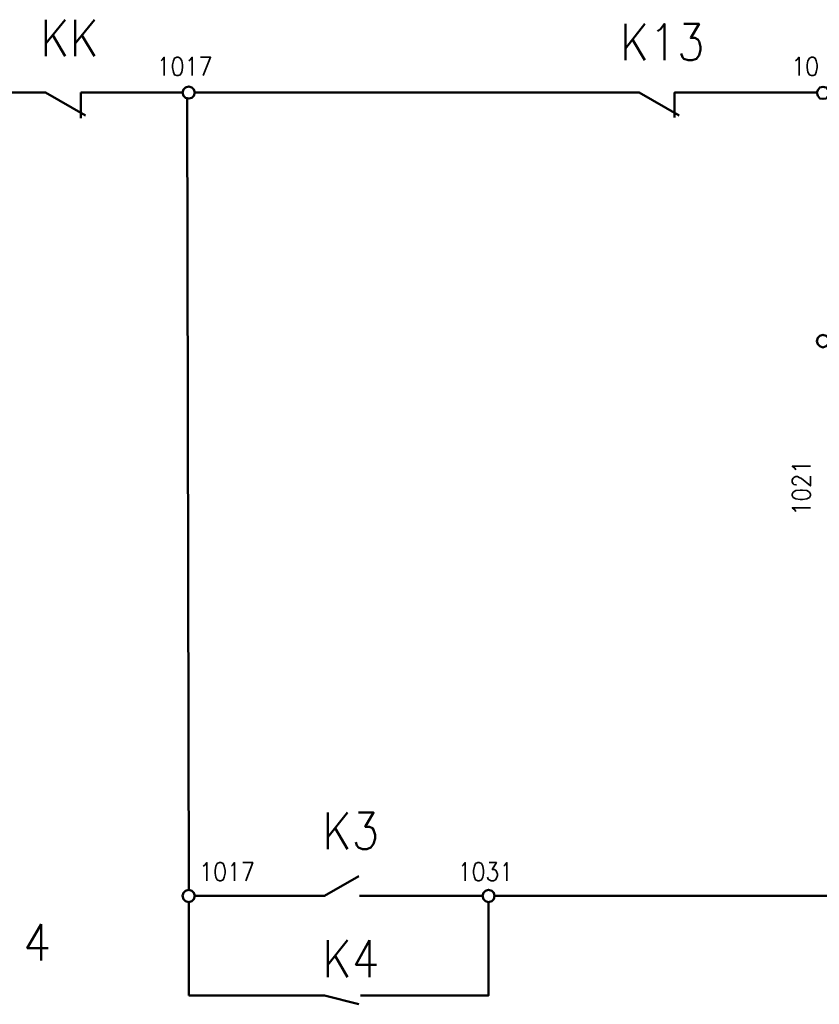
# Model space of a CAD drawing. Extents: x -832 to 0, y 8 to 596.
# Tile 4 of 18: x -644 to -514, y 127 to 287. Entities that reach past the tile are written whole.
import ezdxf

# ---------------------------------------------------------------- set-up
doc = ezdxf.new("R2010")
doc.units = 0
doc.layers.get('0').update_dxf_attribs({"lineweight": 25})

msp = doc.modelspace()

# ---------------------------------------------------------------- linework, layer by layer
at = {"color": 0, "lineweight": 50, "flags": 128}
for points in [[(-639.74, 286.68), (-639.74, 280.75)], [(-636.61, 286.68), (-639.74, 282.79)], [(-635, 286.68), (-635, 280.75)], [(-631.87, 286.68), (-635, 282.79)], [(-545.51, 286), (-545.51, 280.08)], [(-542.37, 286), (-545.51, 282.02)], [(-540.34, 284.82), (-539.83, 285.16), (-539.16, 286), (-539.16, 280.08)], [(-536.02, 286), (-533.57, 286), (-534.92, 283.72), (-534.25, 283.72), (-533.74, 283.46), (-533.57, 283.13), (-533.32, 282.28), (-533.32, 281.77), (-533.57, 280.92), (-533.99, 280.33), (-534.67, 280.08), (-535.35, 280.08), (-536.02, 280.33), (-536.28, 280.59), (-536.45, 281.18)], [(-638.64, 284.14), (-636.61, 280.75)], [(-633.9, 284.14), (-631.87, 280.75)], [(-544.41, 283.46), (-542.37, 280.08)], [(-615.53, 274.83), (-615.7, 275.34), (-616.03, 275.67), (-616.54, 275.84), (-617.05, 275.67), (-617.39, 275.34), (-617.56, 274.83), (-617.39, 274.32), (-617.05, 273.98), (-616.54, 273.9), (-616.03, 273.98), (-615.7, 274.32), (-615.53, 274.83)], [(-512.4, 274.83), (-512.57, 275.25), (-512.91, 275.67), (-513.42, 275.76), (-513.93, 275.67), (-514.27, 275.25), (-514.43, 274.83), (-514.27, 274.32), (-513.93, 273.9), (-513.42, 273.81), (-512.91, 273.9), (-512.57, 274.32), (-512.4, 274.83)], [(-633.31, 271.1), (-639.83, 274.83), (-669.88, 274.83)], [(-634.07, 274.83), (-634.07, 270.68)], [(-617.56, 274.83), (-634.07, 274.83)], [(-616.8, 273.94), (-616.54, 145.29)], [(-543.31, 274.83), (-615.53, 274.83)], [(-543.31, 274.83), (-536.79, 271.1)], [(-531.71, 274.83), (-537.55, 274.83), (-537.55, 270.76)], [(-514.43, 274.83), (-521.29, 274.83), (-531.71, 274.83)], [(-512.4, 234.44), (-512.57, 234.95), (-512.91, 235.29), (-513.42, 235.46), (-513.93, 235.29), (-514.27, 234.95), (-514.43, 234.44), (-514.27, 233.93), (-513.93, 233.6), (-513.42, 233.43), (-512.91, 233.6), (-512.57, 233.93), (-512.4, 234.44), (-496.74, 234.44)], [(-593.94, 157.82), (-593.94, 151.89)], [(-590.72, 157.82), (-593.94, 153.84)], [(-588.94, 157.82), (-586.49, 157.82), (-587.84, 155.53), (-587.16, 155.53), (-586.66, 155.28), (-586.49, 155.02), (-586.23, 154.18), (-586.23, 153.59), (-586.49, 152.74), (-586.91, 152.15), (-587.59, 151.89), (-588.26, 151.89), (-588.94, 152.15), (-589.2, 152.48), (-589.36, 152.99)], [(-592.75, 155.28), (-590.72, 151.89)], [(-594.44, 144.27), (-588.86, 147.49)], [(-615.53, 144.27), (-615.7, 144.78), (-616.03, 145.12), (-616.54, 145.29), (-617.05, 145.12), (-617.39, 144.78), (-617.56, 144.27), (-617.39, 143.76), (-617.05, 143.43), (-616.54, 143.26), (-616.03, 143.43), (-615.7, 143.76), (-615.53, 144.27)], [(-594.44, 144.27), (-615.53, 144.27)], [(-568.79, 144.27), (-588.77, 144.27)], [(-566.84, 144.27), (-566.93, 144.78), (-567.27, 145.12), (-567.77, 145.29), (-568.28, 145.12), (-568.62, 144.78), (-568.79, 144.27), (-568.62, 143.76), (-568.28, 143.43), (-567.77, 143.26), (-567.27, 143.43), (-566.93, 143.76), (-566.84, 144.27)], [(-380.92, 144.27), (-566.84, 144.27)], [(-616.54, 143.26), (-616.54, 128.1)], [(-567.77, 143.26), (-567.77, 128.1), (-588.6, 128.1)], [(-640.5, 139.7), (-642.79, 135.81), (-639.4, 135.81)], [(-640.5, 139.7), (-640.5, 133.77)], [(-593.94, 137.08), (-593.94, 131.06)], [(-590.72, 137.08), (-593.94, 133.1)], [(-587.16, 137.08), (-589.36, 133.1), (-585.98, 133.1)], [(-587.16, 137.08), (-587.16, 131.06)], [(-592.75, 134.54), (-590.72, 131.06)], [(-594.44, 128.1), (-616.54, 128.1)], [(-594.44, 128.1), (-588.86, 126.66)]]:
    msp.add_lwpolyline(points, dxfattribs=at)
at = {"color": 0, "lineweight": 35, "flags": 128}
for points in [[(-621.03, 279.99), (-620.86, 280.16), (-620.52, 280.59), (-620.52, 277.62)], [(-618.49, 280.59), (-618.83, 280.42), (-619, 279.99), (-619.17, 279.32), (-619.17, 278.89), (-619, 278.13), (-618.83, 277.71), (-618.49, 277.62), (-618.24, 277.62), (-617.9, 277.71), (-617.64, 278.13), (-617.56, 278.89), (-617.56, 279.32), (-617.64, 279.99), (-617.9, 280.42), (-618.24, 280.59), (-618.49, 280.59)], [(-616.54, 279.99), (-616.29, 280.16), (-615.95, 280.59), (-615.95, 277.62)], [(-614.17, 277.62), (-612.99, 280.59), (-614.6, 280.59)], [(-517.91, 279.99), (-517.65, 280.16), (-517.31, 280.59), (-517.31, 277.62)], [(-515.28, 280.59), (-515.62, 280.42), (-515.87, 279.99), (-515.96, 279.32), (-515.96, 278.89), (-515.87, 278.13), (-515.62, 277.71), (-515.28, 277.62), (-515.03, 277.62), (-514.69, 277.71), (-514.52, 278.13), (-514.35, 278.89), (-514.35, 279.32), (-514.52, 279.99), (-514.69, 280.42), (-515.03, 280.59), (-515.28, 280.59)], [(-517.82, 213.53), (-517.99, 213.78), (-518.41, 214.12), (-515.45, 214.12)], [(-517.74, 211.07), (-517.82, 211.07), (-518.16, 211.16), (-518.24, 211.24), (-518.41, 211.5), (-518.41, 211.92), (-518.24, 212.17), (-518.16, 212.26), (-517.82, 212.43), (-517.57, 212.43), (-517.31, 212.26), (-516.89, 212.09), (-515.45, 210.9), (-515.45, 212.51)], [(-518.41, 209.38), (-518.24, 209.04), (-517.82, 208.79), (-517.14, 208.7), (-516.72, 208.7), (-516.04, 208.79), (-515.62, 209.04), (-515.45, 209.38), (-515.45, 209.55), (-515.62, 209.89), (-516.04, 210.14), (-516.72, 210.23), (-517.14, 210.23), (-517.82, 210.14), (-518.24, 209.89), (-518.41, 209.55), (-518.41, 209.38)], [(-517.82, 206.76), (-517.99, 207.01), (-518.41, 207.35), (-515.45, 207.35)], [(-614.17, 149.1), (-613.92, 149.27), (-613.58, 149.69), (-613.58, 146.73)], [(-611.55, 149.69), (-611.89, 149.52), (-612.14, 149.1), (-612.22, 148.42), (-612.22, 148), (-612.14, 147.32), (-611.89, 146.9), (-611.55, 146.73), (-611.29, 146.73), (-610.95, 146.9), (-610.79, 147.32), (-610.62, 148), (-610.62, 148.42), (-610.79, 149.1), (-610.95, 149.52), (-611.29, 149.69), (-611.55, 149.69)], [(-609.6, 149.1), (-609.43, 149.27), (-609.09, 149.69), (-609.09, 146.73)], [(-607.23, 146.73), (-606.13, 149.69), (-607.74, 149.69)], [(-572.09, 149.1), (-571.92, 149.27), (-571.58, 149.69), (-571.58, 146.73)], [(-569.55, 149.69), (-569.89, 149.52), (-570.06, 149.1), (-570.23, 148.42), (-570.23, 148), (-570.06, 147.32), (-569.89, 146.9), (-569.55, 146.73), (-569.3, 146.73), (-568.96, 146.9), (-568.71, 147.32), (-568.62, 148), (-568.62, 148.42), (-568.71, 149.1), (-568.96, 149.52), (-569.3, 149.69), (-569.55, 149.69)], [(-567.69, 149.69), (-566.5, 149.69), (-567.18, 148.59), (-566.84, 148.59), (-566.59, 148.42), (-566.5, 148.25), (-566.34, 147.83), (-566.34, 147.57), (-566.5, 147.15), (-566.67, 146.9), (-567.01, 146.73), (-567.35, 146.73), (-567.69, 146.9), (-567.86, 146.98), (-567.94, 147.32)], [(-565.32, 149.1), (-565.15, 149.27), (-564.81, 149.69), (-564.81, 146.73)]]:
    msp.add_lwpolyline(points, dxfattribs=at)

doc.saveas('drawing.dxf')
